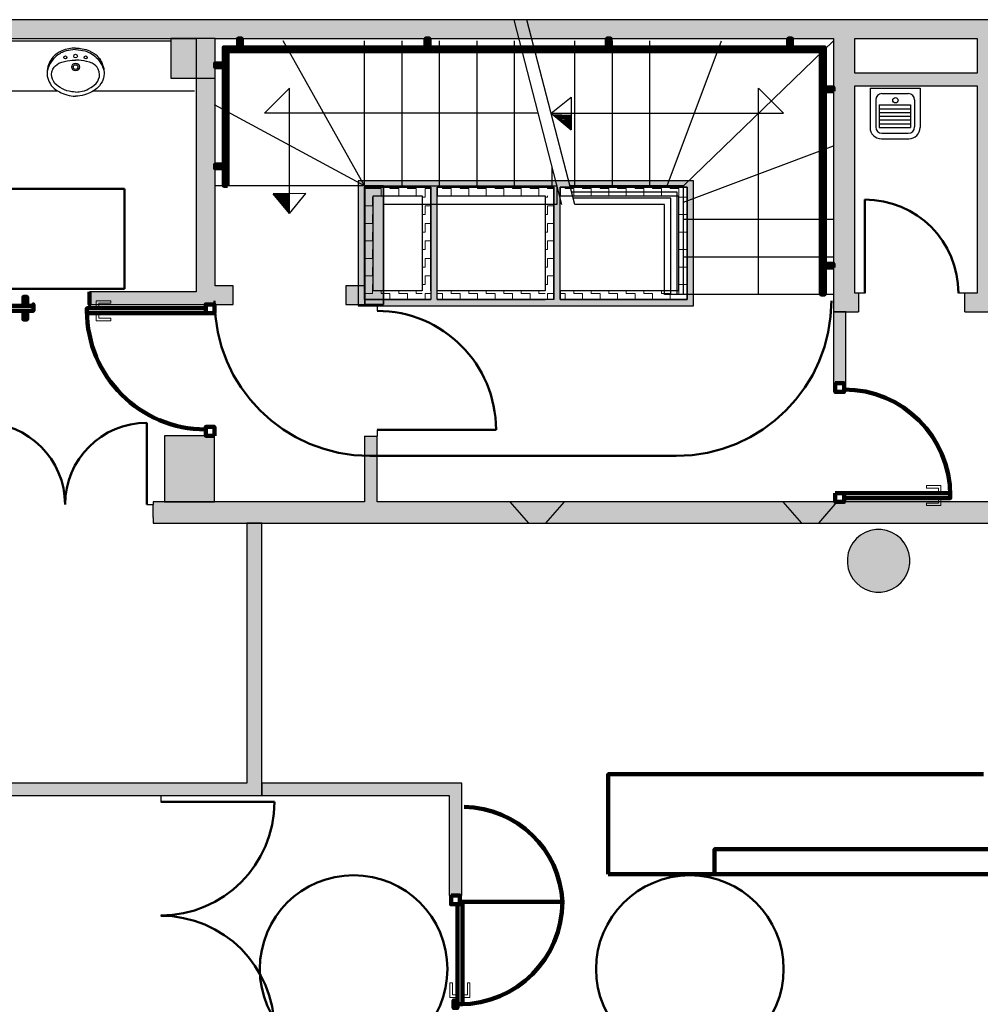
# Model space of a CAD drawing. Header units: metres. Extents: x -1 to 430, y -6 to 31.
# Tile 10 of 12: x 409 to 417, y 20 to 28. Entities that reach past the tile are written whole.
import ezdxf

# ---------------------------------------------------------------- set-up
doc = ezdxf.new("R2010")
doc.units = ezdxf.units.M
doc.linetypes.add('CONTINUA', pattern=[0])
doc.linetypes.add('VERDECKT', pattern=[9.525, 6.35, -3.175])
for name, color, linetype, lineweight in [('3D PB MURS', 7, 'CONTINUA', 25), ('3D PB MURS ASCENSOR TOTAL EDIFICI', 7, 'CONTINUA', 25), ('3D PB MURS NOUS', 7, 'CONTINUA', 25), ('3D PB PILAR', 7, 'CONTINUA', 25), ('PB ESCALES 2D', 7, 'CONTINUA', 25), ('PB MOBLES', 7, 'CONTINUA', 25)]:
    doc.layers.add(name, color=color, linetype=linetype, lineweight=lineweight)
pattern_1 = [(180, (-0.14, -0.14), (-0.07, -0.07), [0.07, -0.07]), (270, (-0.14, -0.14), (0.07, -0.07), [0.07, -0.07])]
pattern_2 = [(0, (0.14, 0.14), (0.07, 0.07), [0.07, -0.07]), (90, (0.14, 0.14), (-0.07, 0.07), [0.07, -0.07])]
pattern_3 = [(90, (-0.14, 0.14), (-0.07, 0.07), [0.07, -0.07]), (180, (-0.14, 0.14), (-0.07, -0.07), [0.07, -0.07])]

# ---------------------------------------------------------------- blocks, each defined once
blk = doc.blocks.new('OBJETO_COMPLEJO_0')
at = {"layer": '3D PB MURS', "color": 7, "linetype": 'CONTINUA', "lineweight": 25, "transparency": 33554687}
for points in [[(412.0277, 26.9008), (412.0277, 25.9495), (412.1777, 25.9495), (412.1777, 26.9008)], [(412.0277, 25.9495), (412.0277, 26.9008), (412.1777, 26.9008), (412.1777, 25.9495)], [(412.0277, 25.9495), (412.0277, 26.9008), (412.0277, 26.9008), (412.0277, 25.9495)], [(412.0277, 26.9008), (412.1777, 26.9008), (412.1777, 26.9008), (412.0277, 26.9008)], [(412.1777, 26.9008), (412.1777, 25.9495), (412.1777, 25.9495), (412.1777, 26.9008)], [(412.1777, 25.9495), (412.0277, 25.9495), (412.0277, 25.9495), (412.1777, 25.9495)]]:
    blk.add_lwpolyline(points, close=True, dxfattribs=at)
blk = doc.blocks.new('_CLOSEDFILLED')
at = {"color": 0, "linetype": 'ByBlock', "lineweight": -2}
blk.add_solid([(-1, 0), (0, 0), (-1, 0)], dxfattribs=at)
blk = doc.blocks.new('OBJETO_COMPLEJO_1')
at = {"layer": '3D PB MURS NOUS', "color": 240, "linetype": 'CONTINUA', "lineweight": 140, "transparency": 33554687}
for points in [[(411.0148, 28.0082), (411.0148, 28.078), (411.0448, 28.078), (411.0448, 28.0082), (411.0148, 28.0082)], [(412.5148, 28.0082), (412.5148, 28.078), (412.5448, 28.078), (412.5448, 28.0082), (412.5148, 28.0082)], [(413.9648, 28.0082), (413.9648, 28.078), (413.9948, 28.078), (413.9948, 28.0082), (413.9648, 28.0082)], [(415.4148, 28.0082), (415.4148, 28.078), (415.4448, 28.078), (415.4448, 28.0082), (415.4148, 28.0082)], [(410.9303, 26.9004), (410.9003, 26.9005), (410.9003, 28.0082), (415.7064, 28.0082), (415.7064, 26.0308), (415.6764, 26.0308), (415.6764, 27.9782), (410.9302, 27.9782), (410.9303, 26.9004)], [(410.9003, 27.8505), (410.8306, 27.8505), (410.8306, 27.8805), (410.9003, 27.8805), (410.9003, 27.8505)], [(415.7762, 27.6574), (415.7064, 27.6574), (415.7064, 27.6874), (415.7762, 27.6874), (415.7762, 27.6574)], [(410.9003, 27.0405), (410.8306, 27.0405), (410.8306, 27.0705), (410.9003, 27.0705), (410.9003, 27.0405)], [(415.7762, 26.2474), (415.7064, 26.2474), (415.7064, 26.2774), (415.7762, 26.2774), (415.7762, 26.2474)]]:
    blk.add_lwpolyline(points, close=True, dxfattribs=at)

msp = doc.modelspace()

# ---------------------------------------------------------------- hatches: boundary and pattern name
at = {"layer": '3D PB MURS', "linetype": 'CONTINUA', "lineweight": 18, "true_color": 0xa0a0a0, "transparency": 33554687}
for points in [[(421.2867, 28.2282), (407.2764, 28.2282), (407.2764, 28.0782), (408.7793, 28.0782), (408.7793, 28.0801), (408.8793, 28.0801), (408.8793, 28.0782), (421.2867, 28.0782)], [(410.8306, 25.9508), (410.8306, 28.0782), (410.6806, 28.0782), (410.6806, 25.9508)], [(415.7764, 28.0782), (415.7764, 25.8908), (415.9464, 25.8908), (415.9464, 28.0782)], [(417.0764, 26.0408), (417.0764, 28.0782), (416.9264, 28.0782), (416.9264, 26.0408)], [(415.9464, 27.7008), (416.9264, 27.7008), (416.9264, 27.8008), (415.9464, 27.8008)], [(412.1777, 25.9508), (412.1777, 26.9008), (412.0277, 26.9008), (412.0277, 25.9508)], [(410.8306, 25.9508), (410.9764, 25.9508), (410.9764, 26.1008), (410.8306, 26.1008)], [(411.8764, 25.9508), (412.0277, 25.9508), (412.0277, 26.1008), (411.8764, 26.1008)], [(409.8279, 25.9508), (410.6806, 25.9508), (410.6806, 26.0508), (409.8279, 26.0508)], [(415.9464, 26.0408), (415.9464, 25.8908), (415.9764, 25.8908), (415.9764, 26.0408)], [(416.8264, 25.8908), (417.7064, 25.8908), (417.7064, 26.0408), (416.8264, 26.0408)], [(412.127, 24.3712), (412.127, 24.8984), (412.027, 24.8984), (412.027, 24.3712)], [(417.7755, 24.3712), (410.3363, 24.3712), (410.3363, 24.3508), (410.3363, 24.3508), (410.3364, 24.2469), (410.3363, 24.2469), (410.3363, 24.2012), (413.3378, 24.2012), (413.4765, 24.201), (417.7755, 24.2012)], [(411.2064, 22.0208), (411.2064, 24.2005), (411.0864, 24.2006), (411.0864, 22.0208)], [(406.0864, 22.0208), (411.0864, 22.0208), (411.0864, 22.1208), (406.0864, 22.1208)], [(410.2764, 22.0199), (410.3964, 22.0199), (410.3964, 22.0208), (410.2764, 22.0208)]]:
    msp.add_hatch(color=253, dxfattribs=at).paths.add_polyline_path(points)
at = {"layer": '3D PB MURS ASCENSOR TOTAL EDIFICI', "linetype": 'CONTINUA', "lineweight": 18, "transparency": 33554687}
for points in [[(411.9764, 26.9396), (411.9764, 25.9396), (412.0264, 25.9396), (412.0264, 26.9396)], [(413.5914, 26.9396), (412.0264, 26.9396), (412.0264, 26.8896), (413.5914, 26.8896)], [(412.6064, 25.9896), (412.6064, 26.8896), (412.5564, 26.8896), (412.5564, 25.9896)], [(413.5914, 25.9896), (413.5914, 26.8896), (413.5414, 26.8896), (413.5414, 25.9896)], [(414.6569, 26.9396), (413.5914, 26.9396), (413.5914, 26.8896), (414.6569, 26.8896)], [(414.6569, 25.9396), (414.6569, 26.8896), (414.6069, 26.8896), (414.6069, 25.9396)], [(412.0264, 25.9396), (413.5414, 25.9396), (413.5414, 25.9896), (412.0264, 25.9896)], [(413.5414, 25.9396), (414.6069, 25.9396), (414.6069, 25.9896), (413.5414, 25.9896)]]:
    msp.add_hatch(color=40, dxfattribs=at).paths.add_polyline_path(points)
h = msp.add_hatch(dxfattribs=at)
h.set_pattern_fill('TRAMA', color=40, scale=0.07, angle=270, style=0, pattern_type=2)
h.set_pattern_definition([(270, (0.14, -0.14), (0.07, -0.07), [0.07, -0.07]), (360, (0.14, -0.14), (0.07, 0.07), [0.07, -0.07])])
h.paths.add_polyline_path([(412.0264, 26.8896), (412.0264, 25.9896), (412.0964, 25.9896), (412.0964, 26.8896)], flags=0)
h = msp.add_hatch(dxfattribs=at)
h.set_pattern_fill('TRAMA', color=40, scale=0.07, angle=180, style=0, pattern_type=2)
h.set_pattern_definition(pattern_1)
h.paths.add_polyline_path([(412.4864, 26.8896), (412.0964, 26.8896), (412.0964, 26.8196), (412.4864, 26.8196)], flags=0)
h = msp.add_hatch(dxfattribs=at)
h.set_pattern_fill('TRAMA', color=40, scale=0.07, angle=90, style=0, pattern_type=2)
h.set_pattern_definition(pattern_3)
h.paths.add_polyline_path([(412.5564, 25.9896), (412.5564, 26.8896), (412.4864, 26.8896), (412.4864, 25.9896)], flags=0)
h = msp.add_hatch(dxfattribs=at)
h.set_pattern_fill('TRAMA', color=40, scale=0.07, angle=180, style=0, pattern_type=2)
h.set_pattern_definition(pattern_1)
h.paths.add_polyline_path([(413.5414, 26.8896), (412.6064, 26.8896), (412.6064, 26.8196), (413.5414, 26.8196)], flags=0)
h = msp.add_hatch(dxfattribs=at)
h.set_pattern_fill('TRAMA', color=40, scale=0.07, angle=180, style=0, pattern_type=2)
h.set_pattern_definition(pattern_1)
h.paths.add_polyline_path([(414.6069, 26.8896), (413.5914, 26.8896), (413.5914, 26.8196), (414.6069, 26.8196)], flags=0)
h = msp.add_hatch(dxfattribs=at)
h.set_pattern_fill('TRAMA', color=40, scale=0.07, angle=90, style=0, pattern_type=2)
h.set_pattern_definition(pattern_3)
h.paths.add_polyline_path([(413.5414, 25.9896), (413.5414, 26.8196), (413.4714, 26.8196), (413.4714, 25.9896)], flags=0)
h = msp.add_hatch(dxfattribs=at)
h.set_pattern_fill('TRAMA', color=40, scale=0.07, angle=90, style=0, pattern_type=2)
h.set_pattern_definition(pattern_3)
h.paths.add_polyline_path([(414.6069, 25.9896), (414.6069, 26.8196), (414.5369, 26.8196), (414.5369, 25.9896)], flags=0)
h = msp.add_hatch(dxfattribs=at)
h.set_pattern_fill('TRAMA', color=40, scale=0.07, style=0, pattern_type=2)
h.set_pattern_definition(pattern_2)
h.paths.add_polyline_path([(412.4864, 25.9896), (412.4864, 26.0596), (412.0964, 26.0596), (412.0964, 25.9896)], flags=0)
h = msp.add_hatch(dxfattribs=at)
h.set_pattern_fill('TRAMA', color=40, scale=0.07, style=0, pattern_type=2)
h.set_pattern_definition(pattern_2)
h.paths.add_polyline_path([(412.6064, 25.9896), (413.4714, 25.9896), (413.4714, 26.0596), (412.6064, 26.0596)], flags=0)
h = msp.add_hatch(dxfattribs=at)
h.set_pattern_fill('TRAMA', color=40, scale=0.07, style=0, pattern_type=2)
h.set_pattern_definition(pattern_2)
h.paths.add_polyline_path([(413.5914, 25.9896), (414.5369, 25.9896), (414.5369, 26.0596), (413.5914, 26.0596)], flags=0)
at = {"layer": '3D PB MURS NOUS', "linetype": 'CONTINUA', "lineweight": 18, "transparency": 33554687}
for points in [[(415.8764, 25.3208), (415.8764, 25.8908), (415.7764, 25.8908), (415.7764, 25.3208)], [(413.6246, 24.3712), (413.1878, 24.3712), (413.3378, 24.2012), (413.4765, 24.201)], [(415.7764, 24.3712), (415.3705, 24.3712), (415.5205, 24.2012), (415.6591, 24.2011), (415.8071, 24.3711), (415.7764, 24.3711)]]:
    msp.add_hatch(color=220, dxfattribs=at).paths.add_polyline_path(points)
at = {"layer": '3D PB MURS NOUS', "linetype": 'CONTINUA', "lineweight": 18, "true_color": 0xff3838, "transparency": 33554687}
for points in [[(411.2064, 22.0208), (412.8042, 22.0208), (412.8042, 22.1208), (411.2064, 22.1208)], [(412.7042, 22.0208), (412.7042, 21.2208), (412.8042, 21.2208), (412.8042, 22.0208)]]:
    msp.add_hatch(color=20, dxfattribs=at).paths.add_polyline_path(points)
at = {"layer": '3D PB PILAR', "linetype": 'CONTINUA', "lineweight": 18, "transparency": 33554687}
for points in [[(410.4764, 27.7608), (410.8306, 27.7608), (410.8306, 28.0782), (410.4764, 28.0782)], [(410.4264, 24.3708), (410.8264, 24.3708), (410.8264, 24.9008), (410.4264, 24.9008)], [(416.1591, 24.1494), (416.1154, 24.1494), (416.0724, 24.1418), (416.0313, 24.1268), (415.9935, 24.105), (415.96, 24.0769), (415.932, 24.0434), (415.9101, 24.0056), (415.8952, 23.9645), (415.8876, 23.9215), (415.8876, 23.8778), (415.8952, 23.8348), (415.9101, 23.7937), (415.932, 23.7559), (415.96, 23.7224), (415.9935, 23.6944), (416.0313, 23.6725), (416.0724, 23.6576), (416.1154, 23.65), (416.1591, 23.65), (416.2021, 23.6576), (416.2432, 23.6725), (416.281, 23.6944), (416.3145, 23.7224), (416.3426, 23.7559), (416.3644, 23.7937), (416.3794, 23.8348), (416.3869, 23.8778), (416.3869, 23.9215), (416.3794, 23.9645), (416.3644, 24.0056), (416.3426, 24.0434), (416.3145, 24.0769), (416.281, 24.105), (416.2432, 24.1268), (416.2021, 24.1418)]]:
    msp.add_hatch(color=9, dxfattribs=at).paths.add_polyline_path(points)

# ---------------------------------------------------------------- linework, layer by layer
at = {"layer": '3D PB MURS', "color": 7, "linetype": 'CONTINUA', "lineweight": 25, "transparency": 33554687}
for p, q in [((421.2867, 28.2282), (407.2764, 28.2282)), ((408.8793, 28.0782), (410.6806, 28.0782)), ((410.6806, 28.0782), (410.6806, 26.0508)), ((410.8306, 28.0782), (415.7764, 28.0782)), ((410.8306, 26.1008), (410.8306, 28.0782)), ((415.7764, 28.0782), (415.7764, 25.8908)), ((415.9464, 28.0782), (416.9264, 28.0782)), ((415.9464, 27.8008), (415.9464, 28.0782)), ((416.9264, 28.0782), (416.9264, 27.8008)), ((416.9264, 27.8008), (415.9464, 27.8008)), ((415.9464, 27.7008), (416.9264, 27.7008)), ((415.9464, 26.0408), (415.9464, 27.7008)), ((416.9264, 27.7008), (416.9264, 26.0408)), ((412.1777, 26.9008), (412.0277, 26.9008)), ((412.0277, 26.9008), (412.0277, 26.1008)), ((412.1777, 25.9508), (412.1777, 26.9008)), ((410.9764, 26.1008), (410.8306, 26.1008)), ((410.9764, 25.9508), (410.9764, 26.1008)), ((412.0277, 26.1008), (411.8764, 26.1008)), ((411.8764, 26.1008), (411.8764, 25.9508)), ((410.6806, 26.0508), (409.8279, 26.0508)), ((409.8279, 26.0508), (409.8279, 25.9508)), ((415.9764, 26.0408), (415.9464, 26.0408)), ((415.9764, 26.0408), (415.9764, 25.8908)), ((416.0264, 26.0408), (415.9764, 26.0408)), ((416.8264, 26.0408), (416.7764, 26.0408)), ((416.8264, 25.8908), (416.8264, 26.0408)), ((416.9264, 26.0408), (416.8264, 26.0408)), ((409.8279, 25.9508), (410.6806, 25.9508)), ((410.6806, 25.9508), (410.8306, 25.9508)), ((410.8306, 25.9508), (410.9764, 25.9508)), ((411.8764, 25.9508), (412.0277, 25.9508)), ((412.0277, 25.9508), (412.1777, 25.9508)), ((412.127, 25.9495), (412.127, 25.8995)), ((415.7764, 25.8908), (415.9464, 25.8908)), ((415.9464, 25.8908), (415.9764, 25.8908)), ((416.8264, 25.8908), (417.7064, 25.8908)), ((412.027, 24.8984), (412.127, 24.8984)), ((412.027, 24.8984), (412.027, 24.3712)), ((412.127, 24.9484), (412.127, 24.8984)), ((412.127, 24.3712), (412.127, 24.8984)), ((409.6312, 24.3503), (409.6322, 24.3503)), ((410.2863, 24.3507), (410.3363, 24.3508)), ((412.027, 24.3712), (410.3363, 24.3712)), ((410.3363, 24.3712), (410.3363, 24.3508)), ((410.3364, 24.2469), (410.3363, 24.3508)), ((410.3363, 24.3508), (410.3363, 24.3508)), ((417.7755, 24.3712), (412.127, 24.3712)), ((410.3363, 24.2469), (410.3364, 24.2469)), ((410.3363, 24.2469), (410.3363, 24.2012)), ((410.3363, 24.2012), (413.3378, 24.2012)), ((411.2064, 24.2005), (411.0864, 24.2006)), ((411.0864, 24.2006), (411.0864, 22.1208)), ((411.2064, 22.0208), (411.2064, 24.2005)), ((413.3378, 24.2012), (413.4765, 24.201)), ((413.4765, 24.201), (417.7755, 24.2012)), ((411.0864, 22.1208), (408.7964, 22.1208)), ((406.0864, 22.0208), (410.2764, 22.0208)), ((410.2764, 22.0208), (410.2764, 22.0199)), ((410.3964, 22.0199), (410.2764, 22.0199)), ((410.3964, 22.0199), (410.3964, 22.0208)), ((410.3964, 22.0208), (411.0864, 22.0208)), ((410.3964, 22.0199), (410.3964, 21.9699)), ((411.0864, 22.0208), (411.2064, 22.0208)), ((410.3964, 21.0608), (410.3964, 21.0598))]:
    msp.add_line(p, q, dxfattribs=at)
at = {"layer": '3D PB MURS', "color": 202, "linetype": 'CONTINUA', "lineweight": 50, "transparency": 33554687}
for p, q in [((416.0264, 26.0408), (416.0264, 26.7908)), ((410.2863, 24.3507), (410.2859, 25.0049)), ((412.127, 24.9484), (413.0781, 24.9484)), ((410.3964, 21.9699), (411.3055, 21.9699))]:
    msp.add_line(p, q, dxfattribs=at)
for centre, radius, start, end in [((416.0264, 26.0408), 0.75, 0, 90), ((412.127, 24.9484), 0.9511, 0, 90), ((408.977, 24.3498), 0.6542, 0.04135, 90.04135), ((410.2863, 24.3507), 0.6542, 90.04135, 180.04135), ((410.3964, 21.9699), 0.909, 270, 0), ((410.3964, 20.1508), 0.909, 0, 90)]:
    msp.add_arc(centre, radius, start, end, dxfattribs=at)
at = {"layer": '3D PB MURS ASCENSOR TOTAL EDIFICI', "color": 7, "linetype": 'CONTINUA', "lineweight": 25, "transparency": 33554687}
for p, q in [((411.9764, 26.9396), (411.9764, 25.9396)), ((412.0264, 26.9396), (411.9764, 26.9396)), ((413.5914, 26.9396), (412.0264, 26.9396)), ((412.0264, 26.8896), (412.0964, 26.8896)), ((412.0264, 26.8896), (412.0264, 25.9896)), ((412.0964, 26.8896), (412.0264, 26.8896)), ((412.0264, 25.9896), (412.0264, 26.8896)), ((412.0964, 26.8896), (412.4864, 26.8896)), ((412.4864, 26.8896), (412.0964, 26.8896)), ((412.4864, 26.8896), (412.5564, 26.8896)), ((412.5564, 26.8896), (412.4864, 26.8896)), ((412.5564, 26.8896), (412.5564, 26.0596)), ((412.5564, 26.0596), (412.5564, 26.8896)), ((412.6064, 26.8896), (413.5414, 26.8896)), ((413.5414, 26.8896), (412.6064, 26.8896)), ((412.6064, 26.8896), (412.6064, 26.8196)), ((412.6064, 26.8196), (412.6064, 26.8896)), ((413.5414, 26.8196), (413.5414, 26.8896)), ((413.5414, 26.8896), (413.5414, 26.8196)), ((414.6569, 26.9396), (413.5914, 26.9396)), ((413.5914, 26.8896), (414.6069, 26.8896)), ((414.6069, 26.8896), (413.5914, 26.8896)), ((413.5914, 26.8896), (413.5914, 26.8196)), ((413.5914, 26.8196), (413.5914, 26.8896)), ((414.6069, 26.8196), (414.6069, 26.8896)), ((414.6069, 26.8896), (414.6069, 26.8196)), ((414.6569, 26.8896), (414.6569, 26.9396)), ((414.6569, 25.9396), (414.6569, 26.8896)), ((412.0964, 26.8196), (412.4864, 26.8196)), ((412.0964, 26.0596), (412.0964, 26.8196)), ((412.4864, 26.8196), (412.4864, 26.0596)), ((412.6064, 26.8196), (413.4714, 26.8196)), ((412.6064, 26.0596), (412.6064, 26.8196)), ((413.4714, 26.8196), (413.4714, 26.0596)), ((413.5414, 26.8196), (413.5414, 25.9896)), ((413.5414, 25.9896), (413.5414, 26.8196)), ((413.5914, 26.8196), (414.5369, 26.8196)), ((413.5914, 26.0596), (413.5914, 26.8196)), ((414.5369, 26.8196), (414.5369, 26.0596)), ((414.6069, 25.9896), (414.6069, 26.8196)), ((414.6069, 26.8196), (414.6069, 25.9896)), ((412.4864, 26.0596), (412.0964, 26.0596)), ((412.5564, 26.0596), (412.5564, 25.9896)), ((413.4714, 26.0596), (412.6064, 26.0596)), ((412.6064, 25.9896), (412.6064, 26.0596)), ((414.5369, 26.0596), (413.5914, 26.0596)), ((413.5914, 26.0596), (413.5914, 25.9896)), ((413.5914, 25.9896), (413.5914, 26.0596)), ((411.9764, 25.9396), (412.0264, 25.9396)), ((412.0264, 25.9896), (412.0964, 25.9896)), ((412.0964, 25.9896), (412.0264, 25.9896)), ((412.0264, 25.9396), (413.4714, 25.9396)), ((412.0964, 25.9896), (412.4864, 25.9896)), ((412.4864, 25.9896), (412.0964, 25.9896)), ((412.4864, 25.9896), (412.5564, 25.9896)), ((412.5564, 25.9896), (412.4864, 25.9896)), ((412.6064, 25.9896), (413.4714, 25.9896)), ((413.4714, 25.9896), (412.6064, 25.9896)), ((413.5414, 25.9896), (413.4714, 25.9896)), ((413.4714, 25.9396), (413.5414, 25.9396)), ((413.5414, 25.9396), (414.6069, 25.9396)), ((413.5914, 25.9896), (414.5369, 25.9896)), ((414.5369, 25.9896), (413.5914, 25.9896)), ((414.5369, 25.9896), (414.6069, 25.9896)), ((414.6069, 25.9896), (414.5369, 25.9896)), ((414.6069, 25.9396), (414.6569, 25.9396))]:
    msp.add_line(p, q, dxfattribs=at)
at = {"layer": '3D PB MURS NOUS', "color": 7, "linetype": 'CONTINUA', "lineweight": 25, "transparency": 33554687}
for p, q in [((415.8764, 25.8908), (415.7764, 25.8908)), ((415.7764, 25.8908), (415.7764, 25.3208)), ((415.8764, 25.3208), (415.8764, 25.8908)), ((415.8764, 25.3208), (415.7764, 25.3208)), ((413.6246, 24.3712), (413.1878, 24.3712)), ((413.1878, 24.3712), (413.3378, 24.2012)), ((413.4765, 24.201), (413.6246, 24.3712)), ((415.7764, 24.3712), (415.3705, 24.3712)), ((415.3705, 24.3712), (415.5205, 24.2012)), ((415.6591, 24.2011), (415.8071, 24.3711)), ((415.7764, 24.3712), (415.7764, 24.3712)), ((415.7764, 24.3712), (415.7764, 24.3711)), ((415.7764, 24.3711), (415.8071, 24.3711)), ((413.3378, 24.2012), (413.4765, 24.201)), ((415.5193, 24.2013), (415.6593, 24.2014)), ((415.5205, 24.2012), (415.6591, 24.2011)), ((412.8042, 22.1208), (411.2064, 22.1208)), ((411.2064, 22.1208), (411.2064, 22.0208)), ((412.8042, 22.0208), (412.8042, 22.1208)), ((411.2064, 22.0208), (412.7042, 22.0208)), ((412.7042, 22.0208), (412.7042, 21.2208)), ((412.8042, 21.2208), (412.8042, 22.0208)), ((412.8042, 21.2208), (412.7042, 21.2208))]:
    msp.add_line(p, q, dxfattribs=at)
at = {"layer": '3D PB MURS NOUS', "linetype": 'CONTINUA', "lineweight": 140, "transparency": 33554687}
for p, q in [((413.9755, 21.3914), (416.9255, 21.3914)), ((417.6255, 21.3914), (414.8255, 21.3914)), ((415.9255, 21.3914), (417.7755, 21.3914))]:
    msp.add_line(p, q, dxfattribs=at)
at = {"layer": '3D PB MURS NOUS', "color": 240, "linetype": 'CONTINUA', "lineweight": 140, "transparency": 33554687}
msp.add_line((412.8092, 21.1708), (413.6087, 21.1708), dxfattribs=at)
for points in [[(409.328, 25.9408), (409.298, 25.9408), (409.298, 26.0108), (409.328, 26.0108), (409.328, 25.9408)], [(409.828, 26.0508), (409.828, 26.0008), (409.828, 25.9508), (409.828, 26.0008), (409.828, 26.0508)], [(409.378, 25.9408), (408.428, 25.9408), (408.428, 25.9508), (408.428, 25.9008), (409.378, 25.9008), (409.378, 25.9508), (409.378, 25.9408)], [(410.8264, 25.8808), (410.8264, 25.9508), (410.7564, 25.9508), (410.7564, 25.8808), (410.8264, 25.8808)], [(409.328, 25.9008), (409.298, 25.9008), (409.298, 25.8308), (409.328, 25.8308), (409.328, 25.9008)], [(409.8064, 25.8808), (410.7564, 25.8808), (410.7564, 25.9008), (410.7564, 25.9208), (409.8064, 25.9208), (409.8064, 25.9008), (409.8064, 25.8808)], [(415.7914, 25.3208), (415.7914, 25.2508), (415.8614, 25.2508), (415.8614, 25.3208), (415.7914, 25.3208)], [(410.8264, 24.9008), (410.8264, 24.9708), (410.7564, 24.9708), (410.7564, 24.9008), (410.8264, 24.9008)], [(415.7914, 24.4411), (415.7914, 24.3711), (415.8614, 24.3711), (415.8614, 24.4411), (415.7914, 24.4411)], [(416.7112, 24.4411), (415.8614, 24.4411), (415.8614, 24.4211), (415.8614, 24.4011), (416.7112, 24.4011), (416.7112, 24.4211), (416.7112, 24.4411)], [(412.7192, 21.2208), (412.7192, 21.1508), (412.7892, 21.1508), (412.7892, 21.2208), (412.7192, 21.2208)], [(412.7692, 21.1508), (412.7692, 20.3513), (412.7892, 20.3513), (412.8092, 20.3513), (412.8092, 21.1708), (412.7892, 21.1708), (412.7892, 21.1508), (412.7692, 21.1508)], [(412.7692, 20.3813), (412.7392, 20.3813), (412.7392, 20.3213), (412.7692, 20.3213), (412.7692, 20.3813)]]:
    msp.add_lwpolyline(points, close=True, dxfattribs=at)
at = {"layer": '3D PB MURS NOUS', "color": 40, "linetype": 'CONTINUA', "lineweight": 18, "transparency": 33554687}
for points in [[(409.8664, 25.9208), (409.9164, 25.9208), (409.9164, 25.9308), (409.8664, 25.9308), (409.8664, 25.9208)], [(409.8814, 25.9308), (409.9014, 25.9308), (409.9014, 25.9608), (409.9964, 25.9608), (409.9964, 25.9808), (409.8814, 25.9808), (409.8814, 25.9308)], [(409.8664, 25.8708), (409.9164, 25.8708), (409.9164, 25.8808), (409.8664, 25.8808), (409.8664, 25.8708)], [(409.8814, 25.8708), (409.9014, 25.8708), (409.9014, 25.8408), (409.9964, 25.8408), (409.9964, 25.8208), (409.8814, 25.8208), (409.8814, 25.8708)], [(416.6362, 24.4511), (416.6162, 24.4511), (416.6162, 24.4811), (416.5212, 24.4811), (416.5212, 24.5011), (416.6362, 24.5011), (416.6362, 24.4511)], [(416.6512, 24.4511), (416.6012, 24.4511), (416.6012, 24.4411), (416.6512, 24.4411), (416.6512, 24.4511)], [(416.6362, 24.3911), (416.6162, 24.3911), (416.6162, 24.3611), (416.5212, 24.3611), (416.5212, 24.3411), (416.6362, 24.3411), (416.6362, 24.3911)], [(416.6512, 24.4011), (416.6012, 24.4011), (416.6012, 24.3911), (416.6512, 24.3911), (416.6512, 24.4011)], [(412.7592, 20.4063), (412.7592, 20.4263), (412.7292, 20.4263), (412.7292, 20.5213), (412.7092, 20.5213), (412.7092, 20.4063), (412.7592, 20.4063)], [(412.8692, 20.4063), (412.8692, 20.5213), (412.8492, 20.5213), (412.8492, 20.4263), (412.8192, 20.4263), (412.8192, 20.4063), (412.8692, 20.4063)], [(412.7592, 20.4413), (412.7592, 20.3913), (412.7692, 20.3913), (412.7692, 20.4413), (412.7592, 20.4413)], [(412.8092, 20.4413), (412.8092, 20.3913), (412.8192, 20.3913), (412.8192, 20.4413), (412.8092, 20.4413)]]:
    msp.add_lwpolyline(points, close=True, dxfattribs=at)
at = {"layer": '3D PB MURS NOUS', "linetype": 'CONTINUA', "lineweight": 140, "transparency": 33554687}
for points in [[(416.9755, 22.1914), (413.9755, 22.1914), (413.9755, 21.3914)], [(414.8255, 21.3914), (414.8255, 21.5914), (417.5755, 21.5914)]]:
    msp.add_lwpolyline(points, dxfattribs=at)
at = {"layer": '3D PB MURS NOUS', "color": 240, "linetype": 'CONTINUA', "lineweight": 140, "transparency": 33554687}
for centre, radius, start, end in [((410.7564, 25.9008), 0.95, 180, 270), ((415.8614, 24.4211), 0.8497, 0, 90), ((412.8097, 21.1308), 0.8, 2.86534, 88.99357), ((412.7892, 21.1708), 0.8195, 270, 0)]:
    msp.add_arc(centre, radius, start, end, dxfattribs=at)
at = {"layer": '3D PB PILAR', "color": 7, "linetype": 'CONTINUA', "lineweight": 25, "transparency": 33554687}
for p, q in [((410.8306, 28.0782), (410.4764, 28.0782)), ((410.4764, 28.0782), (410.4764, 27.7608)), ((410.8306, 27.7608), (410.8306, 28.0782)), ((410.4764, 27.7608), (410.8306, 27.7608)), ((410.8264, 24.9008), (410.4264, 24.9008)), ((410.4264, 24.9008), (410.4264, 24.3708)), ((410.8264, 24.3708), (410.8264, 24.9008)), ((410.4264, 24.3708), (410.8264, 24.3708)), ((416.0313, 24.1268), (415.9935, 24.105)), ((416.0724, 24.1418), (416.0313, 24.1268)), ((416.1154, 24.1494), (416.0724, 24.1418)), ((416.1591, 24.1494), (416.1154, 24.1494)), ((416.2021, 24.1418), (416.1591, 24.1494)), ((416.2432, 24.1268), (416.2021, 24.1418)), ((416.281, 24.105), (416.2432, 24.1268)), ((415.932, 24.0434), (415.9101, 24.0056)), ((415.96, 24.0769), (415.932, 24.0434)), ((415.9935, 24.105), (415.96, 24.0769)), ((416.3145, 24.0769), (416.281, 24.105)), ((416.3426, 24.0434), (416.3145, 24.0769)), ((416.3644, 24.0056), (416.3426, 24.0434)), ((415.8952, 23.9645), (415.8876, 23.9215)), ((415.9101, 24.0056), (415.8952, 23.9645)), ((416.3794, 23.9645), (416.3644, 24.0056)), ((416.3869, 23.9215), (416.3794, 23.9645)), ((415.8876, 23.9215), (415.8876, 23.8778)), ((415.8876, 23.8778), (415.8952, 23.8348)), ((416.3794, 23.8348), (416.3869, 23.8778)), ((416.3869, 23.8778), (416.3869, 23.9215)), ((415.8952, 23.8348), (415.9101, 23.7937)), ((416.3644, 23.7937), (416.3794, 23.8348)), ((415.9101, 23.7937), (415.932, 23.7559)), ((415.932, 23.7559), (415.96, 23.7224)), ((415.96, 23.7224), (415.9935, 23.6944)), ((416.281, 23.6944), (416.3145, 23.7224)), ((416.3145, 23.7224), (416.3426, 23.7559)), ((416.3426, 23.7559), (416.3644, 23.7937)), ((415.9935, 23.6944), (416.0313, 23.6725)), ((416.0313, 23.6725), (416.0724, 23.6576)), ((416.0724, 23.6576), (416.1154, 23.65)), ((416.1154, 23.65), (416.1591, 23.65)), ((416.1591, 23.65), (416.2021, 23.6576)), ((416.2021, 23.6576), (416.2432, 23.6725)), ((416.2432, 23.6725), (416.281, 23.6944))]:
    msp.add_line(p, q, dxfattribs=at)
at = {"layer": 'PB ESCALES 2D', "color": 7, "linetype": 'CONTINUA', "lineweight": 25, "transparency": 33554687}
for p, q in [((413.6043, 26.7508), (413.2218, 28.2298)), ((413.7076, 26.7508), (413.3251, 28.2298)), ((408.8764, 28.0608), (410.4764, 28.0608)), ((412.0264, 26.9008), (411.3769, 28.0608)), ((412.0264, 26.9008), (412.0264, 28.0608)), ((412.3264, 26.9008), (412.3264, 28.0608)), ((412.6264, 26.9008), (412.6264, 28.0608)), ((412.9264, 26.9008), (412.9264, 28.0608)), ((413.2264, 26.9008), (413.2264, 28.0608)), ((413.7064, 28.0608), (413.7064, 26.9008)), ((414.0064, 28.0608), (414.0064, 26.9008)), ((414.3064, 28.0608), (414.3064, 26.9008)), ((414.4464, 26.9008), (414.8814, 28.0608)), ((414.5764, 26.9008), (415.7764, 28.0608)), ((409.5848, 27.9711), (409.5674, 27.96)), ((409.6049, 27.9809), (409.5848, 27.9711)), ((409.6318, 27.9906), (409.6049, 27.9809)), ((409.625, 27.9746), (409.6083, 27.968)), ((409.6395, 27.9793), (409.625, 27.9746)), ((409.6613, 27.9979), (409.6318, 27.9906)), ((409.66, 27.9844), (409.6395, 27.9793)), ((409.6739, 27.9869), (409.66, 27.9844)), ((409.6879, 28.0017), (409.6613, 27.9979)), ((409.6941, 27.9892), (409.6739, 27.9869)), ((409.7154, 28.0031), (409.6879, 28.0017)), ((409.7154, 27.99), (409.6941, 27.9892)), ((409.7154, 28.0031), (409.7429, 28.0017)), ((409.7154, 27.99), (409.7366, 27.9892)), ((409.7366, 27.9892), (409.7569, 27.9869)), ((409.7429, 28.0017), (409.7694, 27.9979)), ((409.7569, 27.9869), (409.7707, 27.9844)), ((409.7694, 27.9979), (409.7989, 27.9906)), ((409.7707, 27.9844), (409.7913, 27.9793)), ((409.7913, 27.9793), (409.8058, 27.9746)), ((409.7989, 27.9906), (409.8258, 27.9809)), ((409.8058, 27.9746), (409.8224, 27.968)), ((409.8258, 27.9809), (409.846, 27.9711)), ((409.846, 27.9711), (409.8633, 27.96)), ((409.5109, 27.8964), (409.5058, 27.8863)), ((409.517, 27.9066), (409.5109, 27.8964)), ((409.5211, 27.8938), (409.5122, 27.8793)), ((409.525, 27.9183), (409.517, 27.9066)), ((409.5381, 27.916), (409.5211, 27.8938)), ((409.536, 27.9319), (409.525, 27.9183)), ((409.5517, 27.9475), (409.536, 27.9319)), ((409.5492, 27.9276), (409.5381, 27.916)), ((409.5612, 27.9383), (409.5492, 27.9276)), ((409.5674, 27.96), (409.5517, 27.9475)), ((409.5749, 27.9488), (409.5612, 27.9383)), ((409.5889, 27.9579), (409.5749, 27.9488)), ((409.5987, 27.9633), (409.5889, 27.9579)), ((409.6083, 27.968), (409.5987, 27.9633)), ((409.6049, 27.8886), (409.6269, 27.8949)), ((409.6269, 27.8949), (409.647, 27.8993)), ((409.647, 27.8993), (409.6706, 27.903)), ((409.6706, 27.903), (409.6892, 27.9048)), ((409.6892, 27.9048), (409.7154, 27.9057)), ((409.7416, 27.9048), (409.7154, 27.9057)), ((409.7601, 27.903), (409.7416, 27.9048)), ((409.7837, 27.8993), (409.7601, 27.903)), ((409.8038, 27.8949), (409.7837, 27.8993)), ((409.8259, 27.8886), (409.8038, 27.8949)), ((409.8224, 27.968), (409.8321, 27.9633)), ((409.8321, 27.9633), (409.8418, 27.9579)), ((409.8418, 27.9579), (409.8559, 27.9488)), ((409.8559, 27.9488), (409.8695, 27.9383)), ((409.8633, 27.96), (409.879, 27.9475)), ((409.8695, 27.9383), (409.8815, 27.9276)), ((409.879, 27.9475), (409.8947, 27.9319)), ((409.8815, 27.9276), (409.8926, 27.916)), ((409.8926, 27.916), (409.9097, 27.8938)), ((409.8947, 27.9319), (409.9058, 27.9183)), ((409.9058, 27.9183), (409.9138, 27.9066)), ((409.9097, 27.8938), (409.9186, 27.8793)), ((409.9138, 27.9066), (409.9198, 27.8964)), ((409.9198, 27.8964), (409.925, 27.8863)), ((409.4875, 27.8131), (409.4874, 27.7992)), ((409.4884, 27.8245), (409.4875, 27.8131)), ((409.4905, 27.8393), (409.4884, 27.8245)), ((409.4932, 27.8332), (409.4894, 27.817)), ((409.4946, 27.8565), (409.4905, 27.8393)), ((409.4966, 27.8443), (409.4932, 27.8332)), ((409.4987, 27.8693), (409.4946, 27.8565)), ((409.5039, 27.8628), (409.4966, 27.8443)), ((409.5058, 27.8863), (409.4987, 27.8693)), ((409.5122, 27.8793), (409.5039, 27.8628)), ((409.526, 27.8128), (409.5341, 27.835)), ((409.5341, 27.835), (409.5438, 27.8503)), ((409.5438, 27.8503), (409.5543, 27.8619)), ((409.5543, 27.8619), (409.5672, 27.8722)), ((409.5672, 27.8722), (409.5825, 27.8806)), ((409.5825, 27.8806), (409.6049, 27.8886)), ((409.8483, 27.8806), (409.8259, 27.8886)), ((409.8636, 27.8722), (409.8483, 27.8806)), ((409.8764, 27.8619), (409.8636, 27.8722)), ((409.8869, 27.8503), (409.8764, 27.8619)), ((409.8966, 27.835), (409.8869, 27.8503)), ((409.9047, 27.8128), (409.8966, 27.835)), ((409.9186, 27.8793), (409.9269, 27.8628)), ((409.925, 27.8863), (409.9321, 27.8693)), ((409.9269, 27.8628), (409.9341, 27.8443)), ((409.9321, 27.8693), (409.9362, 27.8565)), ((409.9341, 27.8443), (409.9375, 27.8332)), ((409.9362, 27.8565), (409.9402, 27.8393)), ((409.9375, 27.8332), (409.9414, 27.817)), ((409.9402, 27.8393), (409.9424, 27.8245)), ((409.9424, 27.8245), (409.9432, 27.8131)), ((409.9432, 27.8131), (409.9433, 27.7992)), ((409.4874, 27.7992), (409.4893, 27.7791)), ((409.4893, 27.7791), (409.4927, 27.7627)), ((409.4927, 27.7627), (409.4982, 27.7456)), ((409.4982, 27.7456), (409.5037, 27.733)), ((409.5233, 27.7916), (409.526, 27.8128)), ((409.5248, 27.7729), (409.5233, 27.7916)), ((409.5306, 27.7527), (409.5248, 27.7729)), ((409.5384, 27.7373), (409.5306, 27.7527)), ((409.5506, 27.7202), (409.5384, 27.7373)), ((409.8801, 27.7202), (409.8923, 27.7373)), ((409.8923, 27.7373), (409.9001, 27.7527)), ((409.9001, 27.7527), (409.9059, 27.7729)), ((409.9074, 27.7916), (409.9047, 27.8128)), ((409.9059, 27.7729), (409.9074, 27.7916)), ((409.9325, 27.7456), (409.927, 27.733)), ((409.938, 27.7627), (409.9325, 27.7456)), ((409.9415, 27.7791), (409.938, 27.7627)), ((409.9433, 27.7992), (409.9415, 27.7791)), ((408.8764, 27.6608), (409.571, 27.6608)), ((409.5037, 27.733), (409.5119, 27.7182)), ((409.5119, 27.7182), (409.524, 27.7012)), ((409.524, 27.7012), (409.5336, 27.6905)), ((409.5336, 27.6905), (409.5453, 27.6797)), ((409.5453, 27.6797), (409.5561, 27.6712)), ((409.5659, 27.7049), (409.5506, 27.7202)), ((409.5561, 27.6712), (409.5711, 27.6607)), ((409.5793, 27.6945), (409.5659, 27.7049)), ((409.5711, 27.6607), (409.5862, 27.6517)), ((409.5921, 27.686), (409.5793, 27.6945)), ((409.6113, 27.6753), (409.5921, 27.686)), ((409.6259, 27.6687), (409.6113, 27.6753)), ((409.6445, 27.6618), (409.6259, 27.6687)), ((409.6635, 27.6567), (409.6445, 27.6618)), ((409.6853, 27.6528), (409.6635, 27.6567)), ((409.7454, 27.6528), (409.7673, 27.6567)), ((409.7673, 27.6567), (409.7863, 27.6618)), ((409.7863, 27.6618), (409.8049, 27.6687)), ((409.8049, 27.6687), (409.8195, 27.6753)), ((409.8195, 27.6753), (409.8386, 27.686)), ((409.8386, 27.686), (409.8514, 27.6945)), ((409.8597, 27.6607), (409.8446, 27.6517)), ((409.8514, 27.6945), (409.8649, 27.7049)), ((409.8746, 27.6712), (409.8597, 27.6607)), ((409.8597, 27.6608), (410.6669, 27.6608)), ((409.8649, 27.7049), (409.8801, 27.7202)), ((409.8855, 27.6797), (409.8746, 27.6712)), ((409.8971, 27.6905), (409.8855, 27.6797)), ((409.9067, 27.7012), (409.8971, 27.6905)), ((409.9188, 27.7182), (409.9067, 27.7012)), ((409.927, 27.733), (409.9188, 27.7182)), ((411.2264, 27.4808), (411.4264, 27.6808)), ((411.4264, 26.6792), (411.4264, 27.6808)), ((415.1764, 26.0308), (415.1764, 27.6808)), ((415.1764, 27.6808), (415.3764, 27.4808)), ((409.5862, 27.6517), (409.6013, 27.6439)), ((409.6013, 27.6439), (409.6136, 27.6385)), ((409.6136, 27.6385), (409.6289, 27.6327)), ((409.6289, 27.6327), (409.6449, 27.6278)), ((409.6449, 27.6278), (409.6639, 27.6233)), ((409.6639, 27.6233), (409.6813, 27.6204)), ((409.6813, 27.6204), (409.6965, 27.6189)), ((409.698, 27.6515), (409.6853, 27.6528)), ((409.6965, 27.6189), (409.7154, 27.6183)), ((409.7154, 27.6508), (409.698, 27.6515)), ((409.7154, 27.6508), (409.7328, 27.6515)), ((409.7342, 27.6189), (409.7154, 27.6183)), ((409.7328, 27.6515), (409.7454, 27.6528)), ((409.7494, 27.6204), (409.7342, 27.6189)), ((409.7669, 27.6233), (409.7494, 27.6204)), ((409.7859, 27.6278), (409.7669, 27.6233)), ((409.8019, 27.6327), (409.7859, 27.6278)), ((409.8171, 27.6385), (409.8019, 27.6327)), ((409.8294, 27.6439), (409.8171, 27.6385)), ((409.8446, 27.6517), (409.8294, 27.6439)), ((413.5188, 27.4808), (413.6802, 27.6095)), ((413.6802, 27.6095), (413.6783, 27.3497)), ((412.0264, 26.9008), (410.8264, 27.5477)), ((413.4155, 27.4808), (411.2264, 27.4808)), ((413.5188, 27.4808), (415.3764, 27.4808)), ((413.5188, 27.4808), (413.6783, 27.3497)), ((414.5764, 26.7708), (415.7764, 27.2208)), ((413.5264, 26.9008), (413.5264, 27.0518)), ((412.0264, 26.9008), (410.8264, 26.9008)), ((412.0264, 26.9008), (413.5655, 26.9008)), ((413.5655, 26.9008), (413.5655, 26.7508)), ((414.5764, 26.9008), (413.6688, 26.9008)), ((414.5764, 26.0308), (414.5764, 26.9008)), ((411.5564, 26.8392), (411.2965, 26.8373)), ((411.4276, 26.6778), (411.2965, 26.8373)), ((411.4276, 26.6778), (411.5564, 26.8392)), ((414.5264, 26.8508), (413.6817, 26.8508)), ((414.4764, 26.8008), (413.6947, 26.8008)), ((414.4764, 26.0308), (414.4764, 26.8008)), ((414.5264, 26.0308), (414.5264, 26.8508)), ((413.5655, 26.7508), (412.1764, 26.7508)), ((414.4264, 26.7508), (413.7076, 26.7508)), ((414.4264, 26.0308), (414.4264, 26.7508)), ((415.7764, 26.6308), (414.5764, 26.6308)), ((415.7764, 26.3308), (414.5764, 26.3308)), ((414.5764, 26.0308), (414.4264, 26.0308)), ((415.7764, 26.0308), (414.5764, 26.0308))]:
    msp.add_line(p, q, dxfattribs=at)
at = {"layer": 'PB ESCALES 2D', "color": 7, "lineweight": 25, "transparency": 33554687}
for p, q in [((416.0695, 27.683), (416.4701, 27.683)), ((416.0695, 27.683), (416.0695, 27.3663)), ((416.4701, 27.683), (416.4701, 27.3663)), ((416.1145, 27.5878), (416.1145, 27.3713)), ((416.1646, 27.6379), (416.375, 27.6379)), ((416.4251, 27.5878), (416.4251, 27.3713)), ((416.1433, 27.5474), (416.1433, 27.3671)), ((416.1433, 27.5474), (416.3938, 27.5474)), ((416.1433, 27.5173), (416.3938, 27.5173)), ((416.3938, 27.5474), (416.3938, 27.3671)), ((416.1433, 27.4873), (416.3938, 27.4873)), ((416.1433, 27.4572), (416.3938, 27.4572)), ((416.1433, 27.4272), (416.3938, 27.4272)), ((416.1433, 27.3971), (416.3938, 27.3971)), ((416.1433, 27.3671), (416.3938, 27.3671)), ((416.1596, 27.2761), (416.38, 27.2761)), ((416.1646, 27.3212), (416.375, 27.3212))]:
    msp.add_line(p, q, dxfattribs=at)
at = {"layer": 'PB ESCALES 2D', "color": 7, "linetype": 'CONTINUA', "lineweight": 25, "transparency": 33554687}
for centre, radius in [((409.6339, 27.9277), 0.0122), ((409.7154, 27.9383), 0.0143), ((409.7968, 27.9277), 0.0122), ((409.7154, 27.8511), 0.0305), ((409.7154, 27.8511), 0.0187)]:
    msp.add_circle(centre, radius, dxfattribs=at)
at = {"layer": 'PB ESCALES 2D', "color": 7, "lineweight": 25, "transparency": 33554687}
msp.add_circle((416.2724, 27.5851), 0.0213, dxfattribs=at)
for centre, radius, start, end in [((416.1646, 27.5878), 0.0501, 90, 180), ((416.375, 27.5878), 0.0501, 0, 90), ((416.1596, 27.3663), 0.0902, 180, 270), ((416.1646, 27.3713), 0.0501, 180, 270), ((416.375, 27.3713), 0.0501, 270, 0), ((416.38, 27.3663), 0.0902, 270, 0)]:
    msp.add_arc(centre, radius, start, end, dxfattribs=at)
at = {"layer": 'PB ESCALES 2D', "color": 7, "linetype": 'CONTINUA', "lineweight": 25, "transparency": 33554687}
for centre, radius, start, end in [((413.8582, 35.603), 8.1393, 267.70046, 268.73965), ((413.8582, 35.603), 8.1493, 267.79325, 268.74067), ((413.8582, 35.603), 8.1593, 267.88561, 268.7417), ((413.8582, 35.603), 8.1693, 267.97755, 268.74271), ((413.8582, 35.603), 8.1793, 268.06907, 268.74373), ((413.8582, 35.603), 8.1893, 268.16019, 268.74474), ((413.8582, 35.603), 8.1993, 268.25089, 268.74576), ((413.8582, 35.603), 8.2093, 268.34119, 268.74677), ((413.8582, 35.603), 8.2193, 268.43108, 268.74777), ((413.8582, 35.603), 8.2293, 268.52057, 268.74878), ((413.8582, 35.603), 8.2393, 268.60967, 268.74978), ((413.8582, 35.603), 8.2493, 268.69838, 268.75078), ((419.5499, 27.0172), 8.2493, 181.24922, 181.30162), ((419.5499, 27.0172), 8.2393, 181.25022, 181.39032), ((419.5499, 27.0172), 8.2293, 181.25122, 181.47943), ((419.5499, 27.0172), 8.2193, 181.25223, 181.56892), ((419.5499, 27.0172), 8.2093, 181.25323, 181.65881), ((419.5499, 27.0172), 8.1993, 181.25424, 181.74911), ((419.5499, 27.0172), 8.1893, 181.25525, 181.83981), ((419.5499, 27.0172), 8.1793, 181.25627, 181.93092), ((419.5499, 27.0172), 8.1693, 181.25728, 182.02245), ((419.5499, 27.0172), 8.1593, 181.2583, 182.11439), ((419.5499, 27.0172), 8.1493, 181.25933, 182.20675), ((419.5499, 27.0172), 8.1393, 181.26035, 182.29954)]:
    msp.add_arc(centre, radius, start, end, dxfattribs=at)
at = {"layer": 'PB MOBLES', "color": 202, "linetype": 'VERDECKT', "lineweight": 50, "transparency": 33554687}
for p, q in [((410.1061, 26.8762), (408.9061, 26.8762)), ((410.1061, 26.0762), (410.1061, 26.8762)), ((408.9061, 26.0762), (410.1061, 26.0762)), ((412.0689, 24.7391), (414.5187, 24.7391))]:
    msp.add_line(p, q, dxfattribs=at)
for centre in [(411.9392, 20.6339), (414.6282, 20.6331)]:
    msp.add_circle(centre, 0.75, dxfattribs=at)
for centre, start, end in [((412.0689, 25.9809), 180, 270), ((414.5187, 25.9809), 270, 0)]:
    msp.add_arc(centre, 1.2418, start, end, dxfattribs=at)

# ---------------------------------------------------------------- block references
at = {"layer": '3D PB MURS', "color": 7, "linetype": 'CONTINUA', "lineweight": 25, "transparency": 33554687}
msp.add_blockref('OBJETO_COMPLEJO_0', (0, 0), dxfattribs=at)
at = {"layer": '3D PB MURS NOUS', "color": 240, "linetype": 'CONTINUA', "lineweight": 140, "transparency": 33554687}
msp.add_blockref('OBJETO_COMPLEJO_1', (0, 0), dxfattribs=at)
at = {"layer": '3D PB PILAR', "color": 7, "linetype": 'CONTINUA', "lineweight": 25, "transparency": 33554687, "xscale": 0.0002666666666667, "yscale": 0.0002666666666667, "zscale": 0.0002666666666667}
msp.add_blockref('_CLOSEDFILLED', (416.1373, 23.8997), dxfattribs=at)

doc.saveas('drawing.dxf')
